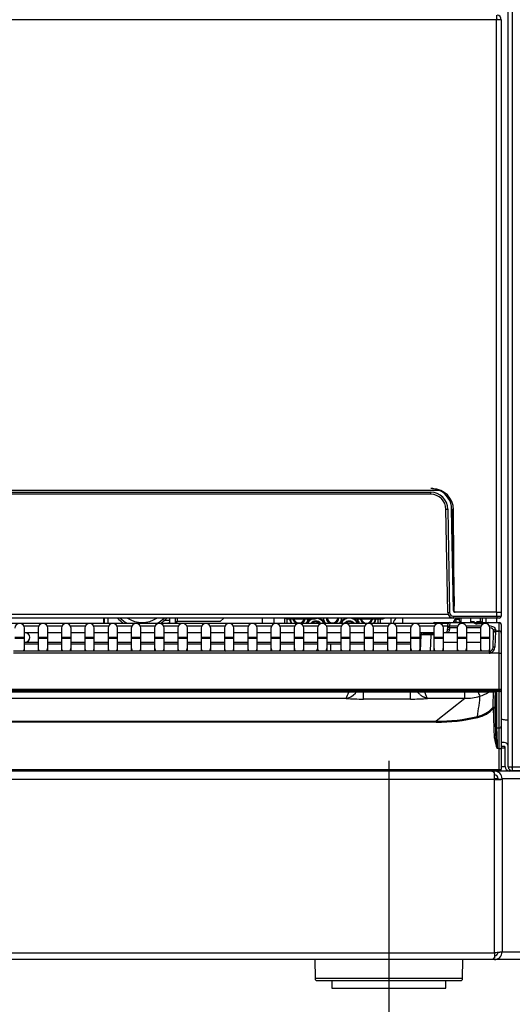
# Model space of a CAD drawing. Header units: millimetres. Extents: x 0 to 287, y 0 to 200.
# Tile 10 of 45: x 74 to 87, y 123 to 149. Entities that reach past the tile are written whole.
import ezdxf
from ezdxf.enums import TextEntityAlignment as Align
from ezdxf.lldxf.tags import DXFTag

# ---------------------------------------------------------------- set-up
doc = ezdxf.new("R2010")
doc.units = ezdxf.units.MM
doc.layers.add('134.135_BW4_CTM-', color=7, linetype='Continuous')
doc.layers.add('Standard', color=7, linetype='Continuous')
doc.styles.add('SEACAD_Arial', font='arial.ttf')
tags = doc.linetypes.add('CENTER2', pattern=[28.575, 19.05, -3.175, 3.175, -3.175]).pattern_tags.tags
tags[10:11] = [DXFTag(74, 4), DXFTag(75, 0), DXFTag(340, '0'), DXFTag(46, 0.0), DXFTag(50, 0.0), DXFTag(44, 0.0), DXFTag(45, 0.0)]
tags[8:9] = [DXFTag(74, 4), DXFTag(75, 0), DXFTag(340, '0'), DXFTag(46, 0.0), DXFTag(50, 0.0), DXFTag(44, 0.0), DXFTag(45, 0.0)]
tags[6:7] = [DXFTag(74, 4), DXFTag(75, 0), DXFTag(340, '0'), DXFTag(46, 0.0), DXFTag(50, 0.0), DXFTag(44, 0.0), DXFTag(45, 0.0)]
tags[4:5] = [DXFTag(74, 4), DXFTag(75, 0), DXFTag(340, '0'), DXFTag(46, 0.0), DXFTag(50, 0.0), DXFTag(44, 0.0), DXFTag(45, 0.0)]
doc.dimstyles.new('ISO', dxfattribs={"dimtxt": 3, "dimasz": 3, "dimexe": 1.5, "dimexo": 0, "dimgap": 0.75, "dimtad": 1, "dimlfac": 10, "dimtxsty": 'SEACAD_Arial', "dimblk1": '_SE_FILLED', "dimblk2": '_SE_FILLED', "dimsah": 1, "dimcen": 1.5, "dimazin": 0, "dimtfac": 0.7, "dimtdec": 3, "dimtmove": 0, "dimatfit": 3, "dimfxl": 1, "dimarcsym": 0})

# ---------------------------------------------------------------- blocks, each defined once
blk = doc.blocks.new('SEANNOT_GROUP2')
at = {"layer": 'Standard', "color": 7, "linetype": 'CENTER2'}
blk.add_line((83.359, 129.549), (83.359, 121.832), dxfattribs=at)
blk = doc.blocks.new('SE1')
at = {"layer": '134.135_BW4_CTM-', "color": 7, "linetype": 'Continuous'}
for p, q in [((86.495, 129.395), (86.495, 171.723)), ((86.6, 171.723), (86.6, 129.395)), ((86.189, 149.012), (54.429, 149.012)), ((86.189, 149.132), (86.189, 149.012)), ((86.189, 133.452), (86.189, 149.012)), ((86.309, 149.012), (86.189, 149.012)), ((86.309, 149.012), (86.309, 133.452)), ((84.689, 136.652), (55.934, 136.652)), ((56.164, 136.602), (84.458, 136.602)), ((84.458, 136.552), (56.164, 136.552)), ((84.458, 136.552), (84.458, 136.602)), ((84.931, 136.488), (84.931, 136.494)), ((84.905, 133.45), (84.858, 136.159)), ((84.908, 136.16), (84.955, 133.45)), ((85.054, 133.502), (85.008, 136.162)), ((85.031, 136.162), (85.074, 133.615)), ((85.078, 133.482), (85.058, 136.147)), ((86.191, 133.452), (85.104, 133.452)), ((86.19, 133.352), (86.191, 133.452)), ((86.191, 133.452), (86.311, 133.452)), ((86.311, 133.452), (86.31, 133.352)), ((84.958, 133.302), (55.665, 133.302)), ((55.707, 133.401), (84.916, 133.401)), ((65.456, 133.162), (84.601, 133.162)), ((75.873, 133.302), (75.873, 133.162)), ((75.884, 133.302), (75.884, 133.162)), ((75.984, 133.302), (75.984, 133.162)), ((77.609, 133.232), (77.445, 133.232)), ((77.609, 133.207), (77.609, 133.302)), ((77.759, 133.207), (77.759, 133.302)), ((77.759, 133.207), (77.809, 133.207)), ((77.784, 133.207), (77.784, 133.162)), ((77.809, 133.207), (77.809, 133.302)), ((78.934, 133.207), (77.809, 133.207)), ((78.934, 133.207), (79.029, 133.302)), ((80.037, 133.302), (80.037, 133.162)), ((80.342, 133.302), (80.342, 133.162)), ((80.621, 133.302), (80.621, 133.162)), ((80.679, 133.282), (80.679, 133.302)), ((80.679, 133.282), (81.129, 133.282)), ((80.685, 133.282), (80.685, 133.162)), ((81.129, 133.302), (81.129, 133.282)), ((81.129, 133.282), (81.429, 133.282)), ((82.451, 133.302), (82.451, 133.282)), ((82.451, 133.282), (82.544, 133.282)), ((82.544, 133.282), (82.979, 133.282)), ((82.979, 133.282), (83.201, 133.282)), ((83.078, 133.162), (83.078, 133.282)), ((83.141, 133.162), (83.141, 133.282)), ((83.42, 133.162), (83.42, 133.302)), ((83.725, 133.162), (83.725, 133.302)), ((84.566, 133.182), (84.916, 133.182)), ((84.601, 133.162), (84.916, 133.162)), ((84.601, 133.162), (84.601, 133.142)), ((84.916, 133.182), (84.957, 133.182)), ((84.916, 133.182), (84.916, 133.162)), ((84.957, 133.175), (84.954, 133.094)), ((84.957, 133.182), (84.957, 133.175)), ((84.957, 133.182), (85.593, 133.182)), ((85.595, 133.175), (84.957, 133.175)), ((84.958, 133.302), (84.958, 133.34)), ((85.062, 133.302), (84.958, 133.302)), ((85.055, 133.352), (86.19, 133.352)), ((85.055, 133.302), (85.055, 133.352)), ((86.19, 133.302), (85.055, 133.302)), ((85.066, 133.182), (85.067, 133.217)), ((85.067, 133.217), (85.067, 133.222)), ((85.115, 133.193), (85.114, 133.182)), ((85.117, 133.26), (85.115, 133.193)), ((85.115, 133.193), (85.248, 133.193)), ((85.117, 133.271), (85.117, 133.26)), ((85.209, 133.271), (85.117, 133.271)), ((85.209, 133.26), (85.117, 133.26)), ((85.209, 133.302), (85.209, 133.232)), ((85.209, 133.232), (85.259, 133.182)), ((85.259, 133.182), (85.259, 133.302)), ((85.509, 133.182), (85.509, 133.302)), ((85.509, 133.207), (85.604, 133.207)), ((85.51, 133.197), (85.546, 133.197)), ((85.546, 133.197), (85.546, 133.207)), ((85.546, 133.197), (85.59, 133.197)), ((85.546, 133.182), (85.546, 133.197)), ((85.593, 133.181), (85.593, 133.182)), ((85.593, 133.182), (85.673, 133.182)), ((85.659, 133.207), (85.759, 133.207)), ((85.673, 133.182), (85.905, 133.182)), ((85.673, 133.152), (85.673, 133.182)), ((85.674, 133.197), (85.702, 133.197)), ((85.844, 133.153), (85.674, 133.153)), ((85.839, 133.151), (85.674, 133.151)), ((85.702, 133.197), (85.702, 133.207)), ((85.703, 133.182), (85.702, 133.197)), ((85.75, 133.207), (85.751, 133.182)), ((85.759, 133.302), (85.759, 133.207)), ((85.809, 133.302), (85.809, 133.182)), ((85.905, 133.182), (85.965, 133.182)), ((85.905, 133.16), (85.905, 133.182)), ((85.909, 133.302), (85.909, 133.16)), ((85.965, 133.182), (85.964, 133.175)), ((85.964, 133.175), (85.964, 133.174)), ((86.259, 133.175), (85.964, 133.175)), ((85.965, 133.182), (86.259, 133.182)), ((86.189, 133.302), (86.189, 133.182)), ((86.19, 133.352), (86.19, 133.302)), ((86.26, 133.302), (86.19, 133.302)), ((86.259, 133.175), (86.259, 133.182)), ((86.259, 132.965), (86.259, 133.175)), ((74.165, 133.084), (73.785, 133.084)), ((73.794, 132.786), (73.794, 133.036)), ((73.808, 132.916), (73.794, 132.916)), ((74.155, 132.916), (73.808, 132.916)), ((74.155, 133.036), (74.155, 132.786)), ((74.776, 133.084), (74.396, 133.084)), ((74.405, 132.786), (74.405, 133.036)), ((74.766, 132.916), (74.405, 132.916)), ((74.766, 133.036), (74.766, 132.786)), ((75.387, 133.084), (75.007, 133.084)), ((75.016, 132.786), (75.016, 133.036)), ((75.377, 132.916), (75.016, 132.916)), ((75.377, 133.036), (75.377, 132.786)), ((75.998, 133.084), (75.618, 133.084)), ((75.627, 132.786), (75.627, 133.036)), ((75.988, 132.916), (75.627, 132.916)), ((75.988, 133.036), (75.988, 132.786)), ((76.609, 133.084), (76.229, 133.084)), ((76.238, 132.786), (76.238, 133.036)), ((76.599, 132.916), (76.238, 132.916)), ((76.599, 133.036), (76.599, 132.786)), ((77.22, 133.084), (76.84, 133.084)), ((76.849, 132.786), (76.849, 133.036)), ((77.21, 132.916), (76.849, 132.916)), ((77.21, 133.036), (77.21, 132.786)), ((77.831, 133.084), (77.451, 133.084)), ((77.46, 132.786), (77.46, 133.036)), ((77.821, 132.916), (77.46, 132.916)), ((77.821, 133.036), (77.821, 132.786)), ((78.442, 133.084), (78.062, 133.084)), ((78.071, 132.786), (78.071, 133.036)), ((78.432, 132.916), (78.071, 132.916)), ((78.432, 133.036), (78.432, 132.786)), ((79.053, 133.084), (78.673, 133.084)), ((78.682, 132.786), (78.682, 133.036)), ((79.043, 132.916), (78.682, 132.916)), ((79.043, 133.036), (79.043, 132.786)), ((79.664, 133.084), (79.284, 133.084)), ((79.293, 132.786), (79.293, 133.036)), ((79.654, 132.916), (79.293, 132.916)), ((79.654, 133.036), (79.654, 132.786)), ((80.275, 133.084), (79.895, 133.084)), ((79.904, 132.786), (79.904, 133.036)), ((80.265, 132.916), (79.904, 132.916)), ((80.265, 133.036), (80.265, 132.786)), ((80.886, 133.084), (80.506, 133.084)), ((80.515, 132.786), (80.515, 133.036)), ((80.876, 132.916), (80.515, 132.916)), ((80.876, 133.036), (80.876, 132.786)), ((81.497, 133.084), (81.117, 133.084)), ((81.126, 132.786), (81.126, 133.036)), ((81.487, 132.916), (81.126, 132.916)), ((81.487, 133.036), (81.487, 132.786)), ((82.108, 133.084), (81.728, 133.084)), ((81.737, 132.786), (81.737, 133.036)), ((82.098, 132.916), (81.737, 132.916)), ((82.098, 133.036), (82.098, 132.786)), ((82.719, 133.084), (82.339, 133.084)), ((82.348, 132.786), (82.348, 133.036)), ((82.709, 132.916), (82.348, 132.916)), ((82.709, 133.036), (82.709, 132.786)), ((83.33, 133.084), (82.95, 133.084)), ((82.959, 132.786), (82.959, 133.036)), ((83.32, 132.916), (82.959, 132.916)), ((83.32, 133.036), (83.32, 132.786)), ((83.941, 133.084), (83.561, 133.084)), ((83.57, 132.786), (83.57, 133.036)), ((83.931, 132.916), (83.57, 132.916)), ((83.931, 133.036), (83.931, 132.786)), ((84.552, 133.084), (84.172, 133.084)), ((84.181, 132.786), (84.181, 133.036)), ((84.542, 132.916), (84.181, 132.916)), ((84.257, 132.907), (84.457, 132.907)), ((84.457, 132.907), (84.542, 132.907)), ((84.457, 132.857), (84.457, 132.907)), ((84.542, 133.036), (84.542, 132.786)), ((84.792, 132.786), (84.792, 133.036)), ((85.153, 132.916), (84.792, 132.916)), ((84.902, 133.004), (84.904, 133.049)), ((84.952, 133.002), (84.902, 133.004)), ((84.904, 133.049), (84.907, 133.131)), ((84.954, 133.048), (84.904, 133.049)), ((84.907, 133.131), (84.907, 133.134)), ((84.954, 133.048), (84.952, 133.002)), ((84.954, 133.048), (84.954, 133.094)), ((84.954, 133.094), (85.167, 133.094)), ((85.154, 133.048), (84.954, 133.048)), ((85.153, 133.036), (85.153, 132.786)), ((85.389, 133.094), (85.778, 133.094)), ((85.765, 133.048), (85.403, 133.048)), ((85.403, 132.786), (85.403, 133.036)), ((85.764, 132.916), (85.403, 132.916)), ((85.764, 133.036), (85.764, 132.786)), ((86.014, 132.786), (86.014, 133.036)), ((86.094, 132.527), (86.107, 132.909)), ((86.107, 132.92), (86.109, 132.969)), ((86.107, 132.909), (86.107, 132.92)), ((86.157, 132.957), (86.144, 132.537)), ((86.159, 133.013), (86.157, 132.965)), ((86.157, 132.965), (86.259, 132.965)), ((86.157, 132.965), (86.157, 132.957)), ((86.157, 132.957), (86.259, 132.957)), ((86.259, 132.957), (86.259, 132.965)), ((86.259, 132.379), (86.259, 132.957)), ((86.309, 133.132), (86.309, 133.129)), ((86.309, 133.129), (86.309, 132.918)), ((86.309, 132.918), (86.309, 132.907)), ((86.309, 132.907), (86.309, 132.381)), ((73.794, 132.786), (73.544, 132.786)), ((73.794, 132.766), (73.544, 132.766)), ((73.794, 132.766), (73.794, 132.786)), ((73.794, 132.52), (73.794, 132.766)), ((73.794, 132.666), (73.808, 132.666)), ((73.808, 132.666), (74.155, 132.666)), ((74.405, 132.786), (74.155, 132.786)), ((74.155, 132.786), (74.155, 132.766)), ((74.405, 132.766), (74.155, 132.766)), ((74.155, 132.766), (74.155, 132.52)), ((74.405, 132.766), (74.405, 132.786)), ((74.405, 132.52), (74.405, 132.766)), ((74.405, 132.666), (74.766, 132.666)), ((75.016, 132.786), (74.766, 132.786)), ((74.766, 132.786), (74.766, 132.766)), ((75.016, 132.766), (74.766, 132.766)), ((74.766, 132.766), (74.766, 132.52)), ((75.016, 132.766), (75.016, 132.786)), ((75.016, 132.52), (75.016, 132.766)), ((75.016, 132.666), (75.377, 132.666)), ((75.627, 132.786), (75.377, 132.786)), ((75.377, 132.786), (75.377, 132.766)), ((75.627, 132.766), (75.377, 132.766)), ((75.377, 132.766), (75.377, 132.52)), ((75.627, 132.766), (75.627, 132.786)), ((75.627, 132.52), (75.627, 132.766)), ((75.627, 132.666), (75.988, 132.666)), ((76.238, 132.786), (75.988, 132.786)), ((75.988, 132.786), (75.988, 132.766)), ((76.238, 132.766), (75.988, 132.766)), ((75.988, 132.766), (75.988, 132.52)), ((76.238, 132.766), (76.238, 132.786)), ((76.238, 132.52), (76.238, 132.766)), ((76.238, 132.666), (76.599, 132.666)), ((76.849, 132.786), (76.599, 132.786)), ((76.599, 132.786), (76.599, 132.766)), ((76.849, 132.766), (76.599, 132.766)), ((76.599, 132.766), (76.599, 132.52)), ((76.849, 132.766), (76.849, 132.786)), ((76.849, 132.52), (76.849, 132.766)), ((76.849, 132.666), (77.21, 132.666)), ((77.46, 132.786), (77.21, 132.786)), ((77.21, 132.786), (77.21, 132.766)), ((77.46, 132.766), (77.21, 132.766)), ((77.21, 132.766), (77.21, 132.52)), ((77.46, 132.766), (77.46, 132.786)), ((77.46, 132.52), (77.46, 132.766)), ((77.46, 132.666), (77.821, 132.666)), ((78.071, 132.786), (77.821, 132.786)), ((77.821, 132.786), (77.821, 132.766)), ((78.071, 132.766), (77.821, 132.766)), ((77.821, 132.766), (77.821, 132.52)), ((78.071, 132.766), (78.071, 132.786)), ((78.071, 132.52), (78.071, 132.766)), ((78.071, 132.666), (78.432, 132.666)), ((78.682, 132.786), (78.432, 132.786)), ((78.432, 132.786), (78.432, 132.766)), ((78.682, 132.766), (78.432, 132.766)), ((78.432, 132.766), (78.432, 132.52)), ((78.682, 132.766), (78.682, 132.786)), ((78.682, 132.52), (78.682, 132.766)), ((78.682, 132.666), (79.043, 132.666)), ((79.293, 132.786), (79.043, 132.786)), ((79.043, 132.786), (79.043, 132.766)), ((79.293, 132.766), (79.043, 132.766)), ((79.043, 132.766), (79.043, 132.52)), ((79.293, 132.766), (79.293, 132.786)), ((79.293, 132.52), (79.293, 132.766)), ((79.293, 132.666), (79.654, 132.666)), ((79.904, 132.786), (79.654, 132.786)), ((79.654, 132.786), (79.654, 132.766)), ((79.904, 132.766), (79.654, 132.766)), ((79.654, 132.766), (79.654, 132.52)), ((79.904, 132.766), (79.904, 132.786)), ((79.904, 132.52), (79.904, 132.766)), ((79.904, 132.666), (80.265, 132.666)), ((80.515, 132.786), (80.265, 132.786)), ((80.265, 132.786), (80.265, 132.766)), ((80.515, 132.766), (80.265, 132.766)), ((80.265, 132.766), (80.265, 132.52)), ((80.515, 132.766), (80.515, 132.786)), ((80.515, 132.52), (80.515, 132.766)), ((80.515, 132.666), (80.876, 132.666)), ((81.126, 132.786), (80.876, 132.786)), ((80.876, 132.786), (80.876, 132.766)), ((81.126, 132.766), (80.876, 132.766)), ((80.876, 132.766), (80.876, 132.52)), ((81.126, 132.766), (81.126, 132.786)), ((81.126, 132.52), (81.126, 132.766)), ((81.126, 132.666), (81.487, 132.666)), ((81.737, 132.786), (81.487, 132.786)), ((81.487, 132.786), (81.487, 132.766)), ((81.737, 132.766), (81.487, 132.766)), ((81.487, 132.766), (81.487, 132.52)), ((81.737, 132.766), (81.737, 132.786)), ((81.737, 132.52), (81.737, 132.766)), ((81.737, 132.666), (82.098, 132.666)), ((82.348, 132.786), (82.098, 132.786)), ((82.098, 132.786), (82.098, 132.766)), ((82.348, 132.766), (82.098, 132.766)), ((82.098, 132.766), (82.098, 132.52)), ((82.348, 132.766), (82.348, 132.786)), ((82.348, 132.52), (82.348, 132.766)), ((82.348, 132.666), (82.709, 132.666)), ((82.959, 132.786), (82.709, 132.786)), ((82.709, 132.786), (82.709, 132.766)), ((82.959, 132.766), (82.709, 132.766)), ((82.709, 132.766), (82.709, 132.52)), ((82.959, 132.766), (82.959, 132.786)), ((82.959, 132.52), (82.959, 132.766)), ((82.959, 132.666), (83.32, 132.666)), ((83.57, 132.786), (83.32, 132.786)), ((83.32, 132.786), (83.32, 132.766)), ((83.57, 132.766), (83.32, 132.766)), ((83.32, 132.766), (83.32, 132.52)), ((83.57, 132.766), (83.57, 132.786)), ((83.57, 132.52), (83.57, 132.766)), ((83.57, 132.666), (83.931, 132.666)), ((84.181, 132.786), (83.931, 132.786)), ((83.931, 132.786), (83.931, 132.766)), ((84.181, 132.766), (83.931, 132.766)), ((83.931, 132.766), (83.931, 132.52)), ((84.181, 132.766), (84.181, 132.786)), ((84.181, 132.52), (84.181, 132.766)), ((84.181, 132.666), (84.2, 132.666)), ((84.192, 132.428), (84.207, 132.859)), ((84.457, 132.857), (84.207, 132.859)), ((84.457, 132.857), (84.442, 132.428)), ((84.542, 132.857), (84.457, 132.857)), ((84.792, 132.786), (84.542, 132.786)), ((84.542, 132.786), (84.542, 132.766)), ((84.792, 132.766), (84.542, 132.766)), ((84.542, 132.766), (84.542, 132.52)), ((84.792, 132.766), (84.792, 132.786)), ((84.792, 132.52), (84.792, 132.766)), ((84.792, 132.666), (85.153, 132.666)), ((85.403, 132.786), (85.153, 132.786)), ((85.153, 132.786), (85.153, 132.766)), ((85.403, 132.766), (85.153, 132.766)), ((85.153, 132.766), (85.153, 132.52)), ((85.403, 132.766), (85.403, 132.786)), ((85.403, 132.52), (85.403, 132.766)), ((85.403, 132.666), (85.764, 132.666)), ((86.014, 132.786), (85.764, 132.786)), ((85.764, 132.786), (85.764, 132.766)), ((86.014, 132.766), (85.764, 132.766)), ((85.764, 132.766), (85.764, 132.52)), ((86.014, 132.766), (86.014, 132.786)), ((86.014, 132.52), (86.014, 132.766)), ((85.993, 132.428), (73.504, 132.428)), ((85.993, 132.376), (73.504, 132.376)), ((74.155, 132.612), (73.794, 132.612)), ((73.794, 132.428), (73.794, 132.52)), ((74.155, 132.52), (74.155, 132.428)), ((74.766, 132.612), (74.405, 132.612)), ((74.405, 132.428), (74.405, 132.52)), ((74.766, 132.52), (74.766, 132.428)), ((75.377, 132.612), (75.016, 132.612)), ((75.016, 132.428), (75.016, 132.52)), ((75.377, 132.52), (75.377, 132.428)), ((75.988, 132.612), (75.627, 132.612)), ((75.627, 132.428), (75.627, 132.52)), ((75.988, 132.52), (75.988, 132.428)), ((76.599, 132.612), (76.238, 132.612)), ((76.238, 132.428), (76.238, 132.52)), ((76.599, 132.52), (76.599, 132.428)), ((77.21, 132.612), (76.849, 132.612)), ((76.849, 132.428), (76.849, 132.52)), ((77.21, 132.52), (77.21, 132.428)), ((77.821, 132.612), (77.46, 132.612)), ((77.46, 132.428), (77.46, 132.52)), ((77.821, 132.52), (77.821, 132.428)), ((78.432, 132.612), (78.071, 132.612)), ((78.071, 132.428), (78.071, 132.52)), ((78.432, 132.52), (78.432, 132.428)), ((79.043, 132.612), (78.682, 132.612)), ((78.682, 132.428), (78.682, 132.52)), ((79.043, 132.52), (79.043, 132.428)), ((79.654, 132.612), (79.293, 132.612)), ((79.293, 132.428), (79.293, 132.52)), ((79.654, 132.52), (79.654, 132.428)), ((80.265, 132.612), (79.904, 132.612)), ((79.904, 132.428), (79.904, 132.52)), ((80.265, 132.52), (80.265, 132.428)), ((80.876, 132.612), (80.515, 132.612)), ((80.515, 132.428), (80.515, 132.52)), ((80.876, 132.52), (80.876, 132.428)), ((81.487, 132.612), (81.126, 132.612)), ((81.126, 132.428), (81.126, 132.52)), ((81.487, 132.52), (81.487, 132.428)), ((82.098, 132.612), (81.737, 132.612)), ((81.737, 132.428), (81.737, 132.52)), ((82.098, 132.52), (82.098, 132.428)), ((82.709, 132.612), (82.348, 132.612)), ((82.348, 132.428), (82.348, 132.52)), ((82.709, 132.52), (82.709, 132.428)), ((83.32, 132.612), (82.959, 132.612)), ((82.959, 132.428), (82.959, 132.52)), ((83.32, 132.52), (83.32, 132.428)), ((83.931, 132.612), (83.57, 132.612)), ((83.57, 132.428), (83.57, 132.52)), ((83.931, 132.52), (83.931, 132.428)), ((84.198, 132.612), (84.181, 132.612)), ((84.181, 132.428), (84.181, 132.52)), ((84.542, 132.52), (84.542, 132.428)), ((84.792, 132.428), (84.792, 132.52)), ((85.153, 132.52), (85.153, 132.428)), ((85.403, 132.428), (85.403, 132.52)), ((85.764, 132.52), (85.764, 132.428)), ((85.993, 132.428), (85.993, 132.376)), ((86.014, 132.429), (86.014, 132.52)), ((86.259, 132.379), (86.022, 132.379)), ((86.259, 131.424), (86.259, 132.379)), ((86.309, 132.381), (86.309, 131.418)), ((86.259, 131.424), (54.359, 131.424)), ((54.359, 131.412), (86.259, 131.412)), ((86.259, 131.368), (54.359, 131.368)), ((54.49, 131.359), (86.127, 131.359)), ((54.49, 131.359), (86.127, 131.359)), ((82.691, 131.174), (82.691, 131.356)), ((83.927, 131.174), (83.927, 131.356)), ((85.356, 131.192), (85.356, 131.359)), ((86.127, 131.359), (86.127, 131.359)), ((86.158, 130.444), (86.158, 131.358)), ((86.188, 131.352), (86.188, 130.415)), ((86.259, 131.412), (86.259, 131.424)), ((86.259, 131.412), (86.259, 131.368)), ((86.259, 130.415), (86.259, 131.368)), ((86.309, 131.418), (86.309, 131.418)), ((86.309, 131.418), (86.309, 130.465)), ((82.24, 131.192), (58.371, 131.192)), ((83.927, 131.174), (82.691, 131.174)), ((85.356, 131.192), (84.377, 131.192)), ((85.356, 131.192), (84.604, 130.592)), ((86.136, 130.143), (86.109, 130.931)), ((86.139, 130.928), (86.166, 130.14)), ((56.013, 130.592), (84.604, 130.592)), ((84.604, 130.565), (56.013, 130.565)), ((84.604, 130.565), (84.604, 130.592)), ((86.409, 130.632), (86.495, 130.632)), ((86.188, 130.415), (86.259, 130.415)), ((86.259, 129.875), (86.259, 130.415)), ((86.309, 130.465), (86.309, 129.881)), ((86.259, 129.875), (86.205, 129.875)), ((86.259, 129.327), (86.259, 129.875)), ((86.384, 130.032), (86.309, 130.032)), ((86.384, 129.932), (86.309, 129.932)), ((86.409, 129.882), (86.309, 129.882)), ((86.309, 129.881), (86.309, 129.332)), ((86.409, 129.407), (86.409, 129.907)), ((54.359, 129.326), (86.259, 129.326)), ((86.259, 129.282), (54.359, 129.282)), ((86.116, 129.282), (86.116, 129.239)), ((86.259, 129.326), (86.259, 129.327)), ((86.259, 129.282), (86.259, 129.326)), ((103.13, 129.283), (86.265, 129.283)), ((86.309, 129.402), (86.409, 129.402)), ((86.309, 129.332), (86.309, 129.332)), ((86.309, 129.332), (86.309, 129.331)), ((86.495, 129.395), (86.6, 129.395)), ((86.534, 129.282), (86.534, 129.314)), ((86.578, 129.382), (86.6, 129.382)), ((86.6, 129.395), (86.6, 129.29)), ((86.6, 129.395), (103.19, 129.395)), ((103.19, 129.29), (86.6, 129.29)), ((86.13, 129.058), (54.529, 129.058)), ((86.13, 129.058), (86.13, 129.215)), ((86.23, 129.083), (86.13, 129.083)), ((86.13, 124.521), (86.13, 129.058)), ((86.2, 129.074), (86.271, 129.065)), ((86.23, 129.082), (86.23, 129.07)), ((86.272, 129.07), (86.33, 129.07)), ((103.13, 129.083), (86.33, 129.083)), ((86.33, 129.082), (86.33, 129.07)), ((86.33, 129.07), (86.33, 124.533)), ((54.529, 124.508), (86.13, 124.508)), ((86.13, 124.508), (86.13, 124.521)), ((86.13, 124.508), (86.13, 124.383)), ((86.33, 124.533), (103.13, 124.533)), ((86.049, 124.333), (54.61, 124.333)), ((81.415, 124.333), (81.424, 123.832)), ((85.294, 123.832), (85.303, 124.333)), ((86.098, 124.333), (86.06, 124.333)), ((86.13, 124.333), (86.098, 124.333)), ((103.13, 124.333), (86.13, 124.333)), ((85.294, 123.832), (81.424, 123.832)), ((81.474, 123.782), (85.244, 123.782)), ((81.859, 123.782), (81.859, 123.582)), ((84.859, 123.582), (84.859, 123.782)), ((81.859, 123.582), (84.859, 123.582))]:
    blk.add_line(p, q, dxfattribs=at)
for centre, radius, start, end in [((86.189, 149.012), 0.12, 0, 85.2198), ((86.189, 149.012), 0.02, 0, 60), ((84.458, 136.152), 0.55, 65.2169, 90), ((84.458, 136.152), 0.45, 1, 90), ((84.458, 136.152), 0.4, 1, 90), ((84.508, 136.142), 0.55, 0.4394, 90), ((84.458, 136.152), 0.55, 1, 65.2169), ((84.458, 136.152), 0.58, 35.3736, 40.9755), ((85.055, 133.452), 0.15, 181, 270), ((85.055, 133.452), 0.1, 181, 270), ((85.082, 133.632), 0.03, 181, 260.9846), ((85.104, 133.502), 0.05, 181, 270), ((85.128, 133.482), 0.05, 180.4394, 211.9552), ((73.669, 133.036), 0.125, 0, 180), ((74.28, 133.036), 0.125, 0, 180), ((74.891, 133.036), 0.125, 0, 180), ((75.502, 133.036), 0.125, 0, 180), ((76.113, 133.036), 0.125, 0, 180), ((76.884, 133.857), 0.85, 220.7637, 234.8499), ((76.884, 133.857), 0.8, 223.9277, 240.3137), ((76.884, 133.857), 0.675, 235.3079, 304.6921), ((76.724, 133.036), 0.125, 0, 180), ((77.335, 133.036), 0.125, 0, 180), ((76.884, 133.857), 0.8, 299.6863, 316.0723), ((76.884, 133.857), 0.85, 305.1501, 319.2363), ((77.759, 132.132), 1.05, 98.6004, 101.2008), ((77.509, 133.207), 0.1, 333.2563, 0), ((77.509, 133.207), 0.25, 349.6302, 0), ((77.759, 132.132), 1.05, 88.6357, 90.0684), ((77.946, 133.036), 0.125, 0, 180), ((78.557, 133.036), 0.125, 0, 180), ((79.168, 133.036), 0.125, 0, 180), ((79.779, 133.036), 0.125, 0, 180), ((80.39, 133.036), 0.125, 0, 180), ((80.679, 133.332), 0.05, 216.8699, 270), ((81.002, 133.311), 0.252, 186.595, 217.0562), ((81.002, 133.311), 0.239, 186.9668, 219.5444), ((81.002, 133.311), 0.165, 190.1025, 245.1502), ((81.002, 133.311), 0.14, 191.9643, 348.0357), ((81.001, 133.036), 0.125, 0, 180), ((81.002, 133.311), 0.165, 295.5458, 349.8975), ((81.002, 133.311), 0.239, 320.8336, 353.0332), ((81.002, 133.311), 0.252, 323.3777, 353.405), ((81.442, 133.057), 0.252, 116.8144, 155.0295), ((81.442, 133.057), 0.239, 109.518, 153.3193), ((81.442, 133.057), 0.165, 39.5106, 139.6911), ((81.442, 133.057), 0.14, 48.755, 130.4893), ((81.429, 133.332), 0.05, 270, 323.1301), ((81.442, 133.057), 0.239, 26.1, 85.1115), ((81.612, 133.036), 0.125, 0, 180), ((81.442, 133.057), 0.252, 24.6183, 76.3582), ((81.881, 133.311), 0.252, 182.0364, 216.2103), ((81.881, 133.311), 0.239, 182.1507, 218.6008), ((81.881, 133.311), 0.165, 183.111, 244.4542), ((81.881, 133.311), 0.14, 183.6773, 356.3227), ((81.881, 133.311), 0.165, 295.5458, 356.889), ((81.881, 133.311), 0.239, 321.3992, 357.8493), ((81.881, 133.311), 0.252, 323.7897, 357.9636), ((82.321, 133.057), 0.252, 103.6418, 155.3817), ((82.223, 133.036), 0.125, 0, 180), ((82.321, 133.057), 0.239, 26.1, 153.9), ((82.321, 133.057), 0.165, 39.5106, 140.4894), ((82.321, 133.057), 0.14, 48.755, 131.245), ((82.321, 133.057), 0.252, 24.6183, 76.3582), ((82.451, 133.332), 0.05, 216.8699, 270), ((82.544, 133.332), 0.05, 216.8699, 270), ((82.773, 133.311), 0.252, 186.595, 216.2103), ((82.773, 133.311), 0.239, 186.9668, 218.6008), ((82.773, 133.311), 0.165, 190.1025, 244.4542), ((82.773, 133.311), 0.145, 191.5386, 348.4614), ((82.834, 133.036), 0.125, 0, 180), ((82.773, 133.311), 0.165, 295.5458, 349.8975), ((82.773, 133.311), 0.239, 321.3992, 353.0332), ((82.773, 133.311), 0.252, 323.7897, 353.405), ((83.201, 133.332), 0.05, 270, 323.1301), ((83.445, 133.036), 0.125, 0, 180), ((83.759, 133.082), 0.3, 132.8334, 164.534), ((84.056, 133.036), 0.125, 0, 180), ((84.566, 133.132), 0.05, 90, 143.1301), ((84.667, 133.036), 0.125, 0, 180), ((84.957, 133.132), 0.05, 90, 177.9924), ((85.117, 133.221), 0.05, 91.8038, 178), ((85.278, 133.036), 0.125, 0, 180), ((85.474, 133.232), 0.05, 313.6004, 315.573), ((85.546, 133.162), 0.05, 115.8419, 135.573), ((85.593, 133.152), 0.03, 21.5646, 90), ((85.615, 133.184), 0.0222, 188.1485, 204.8788), ((85.671, 133.288), 0.136, 252.9074, 271.0713), ((85.702, 133.162), 0.05, 23.5782, 64.1581), ((85.759, 133.157), 0.05, 30, 90), ((85.889, 133.036), 0.125, 0, 180), ((85.965, 133.152), 0.03, 90, 169.369), ((86.253, 135.423), 2.073, 268.2372, 271.5545), ((86.259, 133.132), 0.05, 0, 90), ((86.26, 133.352), 0.05, 270, 310.6129), ((86.262, 133.348), 0.0453, 290.555, 3.9864), ((86.26, 133.352), 0.05, 328.29, 359), ((73.808, 132.791), 0.125, 270, 90), ((84.257, 132.857), 0.05, 90, 177.9924), ((84.803, 133.007), 0.1, 294.111, 357.9924), ((84.803, 133.007), 0.15, 322.5186, 357.9924), ((86.157, 132.907), 0.05, 90, 178), ((86.259, 132.907), 0.05, 0, 90), ((81.698, 132.362), 0.25, 147.3732, 164.7078), ((85.992, 132.538), 0.109, 270.8586, 280.6974), ((85.988, 132.531), 0.106, 283.3979, 357.3681), ((85.979, 132.538), 0.165, 285.2027, 359.6749), ((81.421, 131.617), 0.923, 332.5991, 343.6068), ((89.495, 132.732), 4.033, 199.9803, 201.6166), ((85.523, 132.018), 0.803, 286.0494, 304.3653), ((154.168, 129.633), 68.093, 178.54713, 178.89386), ((152.597, 129.681), 66.47, 178.55469, 178.92487), ((82.66, 135.985), 4.811, 264.9907, 270.3624), ((83.957, 135.994), 4.82, 269.6406, 275.0028), ((85.36, 132.586), 1.393, 269.8132, 286.0318), ((85.504, 131.493), 0.798, 283.1018, 316.893), ((85.505, 131.496), 0.828, 283.0744, 316.89), ((84.603, 135.378), 4.786, 270.0153, 283.0716), ((84.601, 135.394), 4.829, 270.0311, 283.0522), ((86.409, 130.832), 0.2, 240, 270), ((87.018, 130.227), 0.886, 185.4633, 203.4017), ((88.18, 130.3), 2.02, 184.5469, 192.1478), ((86.359, 129.882), 0.05, 0, 90), ((86.384, 129.907), 0.125, 27.377, 90), ((86.384, 129.907), 0.025, 0, 90), ((86.13, 129.082), 0.2, 0, 90), ((86.259, 129.332), 0.05, 270, 357.9924), ((86.534, 129.407), 0.125, 180, 265.5873), ((86.6, 129.395), 0.105, 180, 270), ((86.6, 129.395), 0.025, 180, 270), ((86.13, 129.082), 0.1, 0, 90), ((86.269, 129.645), 0.575, 264.5563, 270.2808), ((86.13, 124.533), 0.2, 270, 0), ((86.13, 124.533), 0.1, 270, 355.1798), ((81.474, 123.832), 0.05, 181, 270), ((85.244, 123.832), 0.05, 270, 359)]:
    blk.add_arc(centre, radius, start, end, dxfattribs=at)
for centre, major_axis, ratio, start_param, end_param in [((84.931, 136.488), (0.0245, 0.0174), 0.014231, 3.141593, 4.702286), ((84.908, 136.16), (-0.05, -0.0009), 0.013088, 0, 1.570568), ((85.038, 136.163), (0.03, 0.0005), 0.015272, 3.141593, 4.467479), ((84.955, 133.451), (-0.05, -0.0009), 0.013088, 0, 1.570568), ((85.083, 133.573), (-0.03, -0.0005), 0.008725, 0, 1.385982), ((85.084, 133.502), (-0.03, -0.0005), 0.008725, 0, 1.362408), ((82.544, 133.332), (0, 0.05), 0.258819, 3.141593, 4.068888), ((82.979, 133.332), (0, 0.05), 0.258819, 3.141593, 4.068888), ((84.957, 133.129), (0.05, -0.0018), 0.927104, 1.603284, 3.141593), ((85.117, 133.215), (-0.05, 0.0017), 0.894318, 4.743609, 6.283185), ((85.115, 133.148), (-0.05, 0.0017), 0.894318, 4.743609, 5.452864), ((85.48, 133.238), (-0.0329, 0.0376), 0.796326, 3.015821, 3.141593), ((85.593, 133.152), (-0.03, -0.0011), 0.989056, 3.524134, 4.677732), ((85.595, 133.147), (-0.026, -0.0149), 0.906527, 3.201589, 4.23323), ((85.673, 133.182), (0.0801, -0.0003), 0.38754, 3.362237, 4.725478), ((85.674, 133.123), (0, -0.03), 0.002042, 2.757619, 3.150039), ((85.702, 133.162), (-0.05, -0.0018), 0.699781, 3.69956, 4.687864), ((85.702, 133.173), (0.05, 0.0018), 0.894317, 0.173564, 0.839882), ((85.904, 133.174), (0.06, 0.0003), 0.387555, 5.212734, 6.267951), ((85.964, 133.147), (0.03, -0.0011), 0.927104, 1.603284, 2.673043), ((85.964, 133.146), (0.03, -0.0011), 0.927104, 1.603284, 2.646707), ((86.259, 133.129), (-0.05, 0), 0.927184, 3.141593, 4.712389), ((84.601, 133.082), (0.5, 0.001), 0.002791, 0.917403, 1.200039), ((84.954, 133.048), (-0.05, 0.0018), 0.927104, 4.744877, 6.283185), ((85.959, 133.013), (-0.2, -0.001), 0.403684, 3.124748, 4.499643), ((85.959, 132.967), (-0.15, -0.005), 0.53739, 3.106382, 4.321402), ((86.157, 132.918), (-0.05, 0.0017), 0.927105, 4.744753, 6.283185), ((86.159, 132.967), (-0.05, 0.0017), 0.927105, 4.744753, 6.283185), ((86.259, 132.918), (-0.05, 0), 0.927184, 3.141593, 4.712389), ((73.669, 132.52), (-0.125, 0), 0.984808, 2.302556, 3.141593), ((74.28, 132.52), (-0.125, 0), 0.984808, 0, 0.839036), ((74.28, 132.52), (-0.125, 0), 0.984808, 2.302556, 3.141593), ((74.891, 132.52), (-0.125, 0), 0.984808, 0, 0.839036), ((74.891, 132.52), (-0.125, 0), 0.984808, 2.302556, 3.141593), ((75.502, 132.52), (-0.125, 0), 0.984808, 0, 0.839036), ((75.502, 132.52), (-0.125, 0), 0.984808, 2.302556, 3.141593), ((76.113, 132.52), (-0.125, 0), 0.984808, 0, 0.839036), ((76.113, 132.52), (-0.125, 0), 0.984808, 2.302556, 3.141593), ((76.724, 132.52), (-0.125, 0), 0.984808, 0, 0.839036), ((76.724, 132.52), (-0.125, 0), 0.984808, 2.302556, 3.141593), ((77.335, 132.52), (-0.125, 0), 0.984808, 0, 0.839036), ((77.335, 132.52), (-0.125, 0), 0.984808, 2.302556, 3.141593), ((77.946, 132.52), (-0.125, 0), 0.984808, 0, 0.839036), ((77.946, 132.52), (-0.125, 0), 0.984808, 2.302556, 3.141593), ((78.557, 132.52), (-0.125, 0), 0.984808, 0, 0.839036), ((78.557, 132.52), (-0.125, 0), 0.984808, 2.302556, 3.141593), ((79.168, 132.52), (-0.125, 0), 0.984808, 0, 0.839036), ((79.168, 132.52), (-0.125, 0), 0.984808, 2.302556, 3.141593), ((79.779, 132.52), (-0.125, 0), 0.984808, 0, 0.839036), ((79.779, 132.52), (-0.125, 0), 0.984808, 2.302556, 3.141593), ((80.39, 132.52), (-0.125, 0), 0.984808, 0, 0.839036), ((80.39, 132.52), (-0.125, 0), 0.984808, 2.302556, 3.141593), ((81.001, 132.52), (-0.125, 0), 0.984808, 0, 0.839036), ((81.001, 132.52), (-0.125, 0), 0.984808, 2.302556, 3.141593), ((81.612, 132.52), (-0.125, 0), 0.984808, 0, 0.839036), ((81.612, 132.52), (-0.125, 0), 0.984808, 2.302556, 3.141593), ((81.838, 132.362), (0, -0.25), 0.000583, 1.837696, 3.141593), ((82.223, 132.52), (-0.125, 0), 0.984808, 0, 0.839036), ((82.223, 132.52), (-0.125, 0), 0.984808, 2.302556, 3.141593), ((82.834, 132.52), (0.125, 0), 0.984808, 3.141593, 3.980629), ((82.834, 132.52), (0.125, 0), 0.984808, 5.444149, 6.283185), ((83.445, 132.52), (0.125, 0), 0.984808, 3.141593, 3.980629), ((83.445, 132.52), (0.125, 0), 0.984808, 5.444149, 6.283185), ((84.056, 132.52), (0.125, 0), 0.984808, 3.141593, 3.980629), ((84.056, 132.52), (0.125, 0), 0.984808, 5.444149, 6.283185), ((84.667, 132.52), (0.125, 0), 0.984808, 3.141593, 3.980629), ((84.667, 132.52), (0.125, 0), 0.984808, 5.444149, 6.283185), ((85.278, 132.52), (0.125, 0), 0.984808, 3.141593, 3.980629), ((85.278, 132.52), (0.125, 0), 0.984808, 5.444149, 6.283185), ((85.889, 132.52), (0.125, 0), 0.984808, 3.141593, 3.980629), ((85.889, 132.52), (0.125, 0), 0.984808, 5.444149, 6.283185), ((85.994, 132.533), (-0.005, -0.157), 0.952321, 0.028628, 0.220708), ((86.022, 132.381), (0.01, -0.049), 0.010479, 2.886426, 3.141892), ((86.022, 132.381), (0.01, -0.049), 0.010479, 3.141892, 4.76369), ((86.144, 132.525), (-0.05, 0.0017), 0.234798, 4.720588, 6.283185), ((86.259, 132.381), (-0.05, 0), 0.052336, 1.570796, 3.141593), ((86.128, 131.352), (-0.06, 0), 0.123668, 3.70279, 4.718681), ((86.188, 131.382), (-0.03, 0), 0.992546, 1.046236, 1.570796), ((86.128, 131.352), (-0.06, 0), 0.123668, 3.141689, 3.70279), ((86.259, 131.418), (0.05, 0), 0.1256, 0, 1.570796), ((86.259, 131.418), (0.05, 0), 0.123749, 0, 1.570796), ((86.259, 131.418), (-0.05, 0), 0.121869, 1.570796, 3.141593), ((86.259, 131.418), (0.05, 0), 0.992546, 4.712389, 6.283185), ((86.109, 130.927), (-0.03, 0.0006), 0.996898, 3.196868, 5.542964), ((86.109, 130.927), (-0.0219, 0.0205), 0.089182, 4.795877, 6.229866), ((86.109, 130.927), (0.03, 0.001), 0.121796, 0.004381, 1.566545), ((85.692, 130.686), (-0.0068, 0.0292), 0.027673, 4.831401, 6.205637), ((86.188, 130.445), (-0.03, 0), 0.992546, 0.035687, 1.570796), ((86.181, 129.799), (-0.023, 0.65), 0.004346, 0.122019, 1.017327), ((86.211, 129.8), (-0.023, 0.62), 0.004555, 0.122004, 1.448454), ((86.259, 130.465), (0.05, 0), 0.992546, 4.712389, 6.283185), ((86.136, 130.139), (0.03, 0.001), 0.121796, 0.004381, 1.566545), ((86.259, 129.881), (0.05, 0), 0.121869, 4.712389, 6.283185), ((86.259, 129.333), (0.05, -0.0009), 0.121832, 4.714524, 6.281051), ((86.259, 129.332), (-0.05, 0.0018), 0.121796, 1.575066, 3.141593), ((86.13, 129.082), (-0.1, 0), 0.121869, 1.570796, 2.356194), ((86.13, 129.082), (-0.2, 0), 0.121869, 1.570796, 2.356194), ((86.13, 124.546), (0.2, 0), 0.121869, 4.712389, 5.497787)]:
    blk.add_ellipse(centre, major_axis=major_axis, ratio=ratio, start_param=start_param, end_param=end_param, dxfattribs=at)
for points, knots in [([(85.631, 133.159), (85.628, 133.16), (85.623, 133.161), (85.62, 133.164), (85.619, 133.164), (85.619, 133.164)], [0, 0, 0, 0, 0.2527991, 0.5746801, 0.7159054, 0.7159054, 0.7159054, 0.7159054]), ([(85.94, 133.16), (85.94, 133.16), (85.939, 133.159), (85.937, 133.158), (85.932, 133.157), (85.929, 133.156), (85.928, 133.156)], [0.3610531, 0.3610531, 0.3610531, 0.3610531, 0.4175459, 0.5227362, 0.6446878, 0.6790937, 0.6790937, 0.6790937, 0.6790937]), ([(82.24, 131.192), (82.319, 131.2), (82.414, 131.253), (82.495, 131.346), (82.503, 131.355)], [0, 0, 0, 0, 0.5, 0.5515627, 0.5515627, 0.5515627, 0.5515627]), ([(84.377, 131.192), (84.372, 131.193), (84.362, 131.194), (84.346, 131.197), (84.329, 131.202), (84.311, 131.208), (84.292, 131.215), (84.271, 131.225), (84.25, 131.236), (84.228, 131.251), (84.204, 131.267), (84.181, 131.287), (84.156, 131.309), (84.134, 131.332), (84.12, 131.348), (84.115, 131.355)], [0, 0, 0, 0, 0.0303626, 0.0627111, 0.0970728, 0.1334698, 0.1719205, 0.2124416, 0.255052, 0.299778, 0.346641, 0.3956043, 0.4466022, 0.4995528, 0.5398333, 0.5398333, 0.5398333, 0.5398333]), ([(84.377, 131.192), (84.357, 131.203), (84.335, 131.254), (84.315, 131.344), (84.313, 131.35), (84.312, 131.356)], [0, 0, 0, 0, 0.5, 0.5, 0.5356087, 0.5356087, 0.5356087, 0.5356087]), ([(85.685, 130.716), (85.698, 130.809), (85.712, 130.902), (85.733, 131.037), (85.74, 131.082), (85.75, 131.168), (85.755, 131.21), (85.745, 131.246)], [0, 0, 0, 0, 0.5, 0.5, 0.75, 0.75, 1, 1, 1, 1]), ([(86.065, 129.282), (86.076, 129.282), (86.086, 129.276), (86.108, 129.253), (86.119, 129.236), (86.13, 129.215)], [0, 0, 0, 0, 0.5, 0.5, 1, 1, 1, 1]), ([(86.271, 129.065), (86.29, 129.065), (86.304, 129.066), (86.324, 129.068), (86.33, 129.069), (86.33, 129.07)], [0, 0, 0, 0, 0.5, 0.5, 1, 1, 1, 1]), ([(86.13, 124.383), (86.116, 124.367), (86.103, 124.354), (86.076, 124.337), (86.062, 124.333), (86.049, 124.333)], [0, 0, 0, 0, 0.5, 0.5, 1, 1, 1, 1]), ([(86.33, 124.533), (86.33, 124.532), (86.324, 124.531), (86.304, 124.529), (86.29, 124.528), (86.271, 124.528)], [0, 0, 0, 0, 0.5, 0.5, 1, 1, 1, 1])]:
    blk.add_open_spline(points, degree=3, knots=knots, dxfattribs=at)
blk.add_open_spline([(86.2, 129.074), (86.219, 129.072), (86.23, 129.071), (86.23, 129.07)], degree=3, dxfattribs=at)
blk = doc.blocks.new('DMBLK53')
at = {"layer": 'Standard', "linetype": 'Continuous'}
for points in [[(29.319, 107.603), (29.319, 108.603), (26.319, 108.103)], [(100.319, 107.603), (103.319, 108.103), (100.319, 108.603)]]:
    blk.add_hatch(color=7, dxfattribs=at).paths.add_polyline_path(points)
at = {"layer": 'Standard', "color": 7, "linetype": 'Continuous'}
for p, q in [((26.319, 133.432), (26.319, 106.603)), ((103.319, 129.402), (103.319, 106.603)), ((26.319, 108.103), (103.319, 108.103))]:
    blk.add_line(p, q, dxfattribs=at)
at = {"layer": 'Standard', "color": 7, "linetype": 'Continuous', "style": 'SEACAD_Arial'}
blk.add_text('770', height=3, dxfattribs=at).set_placement((61.297, 111.853), align=Align.TOP_LEFT)
blk = doc.blocks.new('_SE_FILLED')
at = {"color": 0}
blk.add_line((0, 0), (-1, 0), dxfattribs=at)
blk.add_solid([(0, 0), (-1, -0.1665), (-1, 0.1665), (0, 0)], dxfattribs=at)

msp = doc.modelspace()

# ---------------------------------------------------------------- block references
at = {"layer": 'Standard'}
for name in ['SE1', 'SEANNOT_GROUP2']:
    msp.add_blockref(name, (0, 0), dxfattribs=at)

# ---------------------------------------------------------------- dimensions: what is measured, and where the dimension line sits
at = {"layer": 'Standard', "color": 7, "linetype": 'Continuous'}
dim = msp.add_linear_dim(base=(103.3187, 108.103), p1=(26.3187, 133.4324), p2=(103.3187, 129.4024), text='\\A1;<>', dimstyle='ISO', dxfattribs=at)
dim.commit()
dim.dimension.update_dxf_attribs({"geometry": 'DMBLK53', "text_midpoint": (64.8187, 108.103), "dimtype": 160})

doc.saveas('drawing.dxf')
